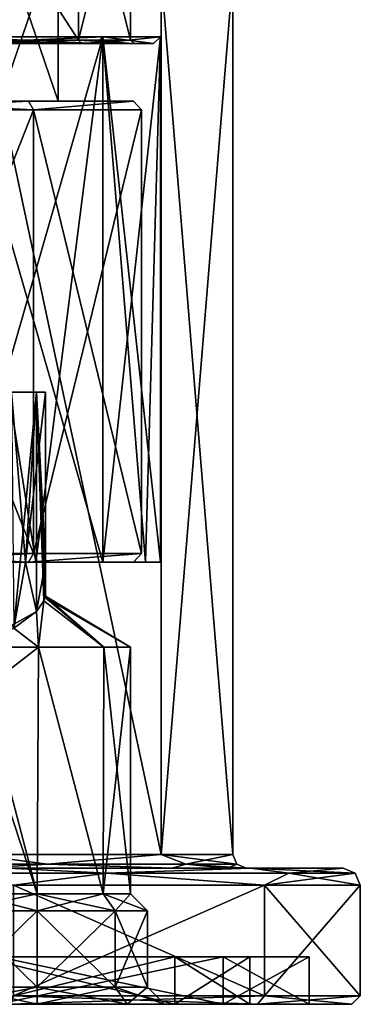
# Model space of a CAD drawing. Header units: millimetres. Extents: x -272 to 152, y 0 to 202.
# Tile 40 of 77: x 129 to 150, y 0 to 58. Entities that reach past the tile are written whole.
import ezdxf

# ---------------------------------------------------------------- set-up
doc = ezdxf.new("R2010")
doc.units = ezdxf.units.MM
doc.header["$LTSCALE"] = 65.185185
for name, color, linetype in [('506', 7, 'CONTINUOUS'), ('507', 7, 'CONTINUOUS'), ('509', 7, 'CONTINUOUS'), ('510', 7, 'CONTINUOUS'), ('511', 7, 'CONTINUOUS'), ('512', 7, 'CONTINUOUS'), ('513', 7, 'CONTINUOUS'), ('514', 7, 'CONTINUOUS'), ('515', 7, 'CONTINUOUS'), ('516', 7, 'CONTINUOUS'), ('517', 7, 'CONTINUOUS'), ('518', 7, 'CONTINUOUS'), ('519', 7, 'CONTINUOUS'), ('520', 7, 'CONTINUOUS'), ('521', 7, 'CONTINUOUS'), ('522', 7, 'CONTINUOUS'), ('523', 7, 'CONTINUOUS'), ('524', 7, 'CONTINUOUS'), ('525', 7, 'CONTINUOUS'), ('541', 7, 'CONTINUOUS'), ('542', 7, 'CONTINUOUS'), ('543', 7, 'CONTINUOUS'), ('544', 7, 'CONTINUOUS'), ('545', 7, 'CONTINUOUS'), ('546', 7, 'CONTINUOUS'), ('547', 7, 'CONTINUOUS'), ('548', 7, 'CONTINUOUS'), ('549', 7, 'CONTINUOUS'), ('562', 7, 'CONTINUOUS'), ('564', 7, 'CONTINUOUS'), ('570', 7, 'CONTINUOUS'), ('571', 7, 'CONTINUOUS'), ('573', 7, 'CONTINUOUS'), ('574', 7, 'CONTINUOUS'), ('575', 7, 'CONTINUOUS'), ('579', 7, 'CONTINUOUS'), ('582', 7, 'CONTINUOUS'), ('642', 7, 'CONTINUOUS'), ('643', 7, 'CONTINUOUS'), ('647', 7, 'CONTINUOUS'), ('650', 7, 'CONTINUOUS'), ('651', 7, 'CONTINUOUS'), ('663', 7, 'CONTINUOUS'), ('664', 7, 'CONTINUOUS'), ('738', 7, 'CONTINUOUS')]:
    doc.layers.add(name, color=color, linetype=linetype)

msp = doc.modelspace()

# ---------------------------------------------------------------- linework, layer by layer
at = {"layer": '506', "color": 7, "linetype": 'CONTINUOUS', "true_color": 0xe0f2ff}
for points in [[(125.485, 26, -16.881), (120, 26, -17), (129.992, 26, -13.753), (125.485, 26, -16.881)], [(125.485, 26, 16.881), (130.433, 26, 14.36), (120, 26, 17), (125.485, 26, 16.881)], [(120, 26, 17), (130.433, 26, 14.36), (129.992, 26, 13.753), (120, 26, 17)], [(130.433, 26, -14.36), (125.485, 26, -16.881), (129.992, 26, -13.753), (130.433, 26, -14.36)], [(134.36, 26, -10.433), (130.433, 26, -14.36), (129.992, 26, -13.753), (134.36, 26, -10.433)], [(136.168, 26, -5.253), (134.36, 26, -10.433), (129.992, 26, -13.753), (136.168, 26, -5.253)], [(134.36, 26, 10.433), (136.881, 26, 5.485), (129.992, 26, 13.753), (134.36, 26, 10.433)], [(129.992, 26, 13.753), (136.881, 26, 5.485), (136.168, 26, 5.253), (129.992, 26, 13.753)], [(130.433, 26, 14.36), (134.36, 26, 10.433), (129.992, 26, 13.753), (130.433, 26, 14.36)], [(136.881, 26, -5.485), (134.36, 26, -10.433), (136.168, 26, -5.253), (136.881, 26, -5.485)], [(137.75, 26), (136.881, 26, -5.485), (136.168, 26, -5.253), (137.75, 26)], [(136.881, 26, 5.485), (137.75, 26), (136.168, 26, 5.253), (136.881, 26, 5.485)], [(136.168, 26, 5.253), (137.75, 26), (136.168, 26, -5.253), (136.168, 26, 5.253)]]:
    msp.add_3dface(points, dxfattribs=at)
at = {"layer": '507', "linetype": 'CONTINUOUS'}
for points in [[(130.433, 26, 14.36), (125.485, 26, 16.881), (134.36, 56.9, 10.433), (130.433, 26, 14.36)], [(134.36, 56.9, 10.433), (125.485, 26, 16.881), (125.485, 56.9, 16.881), (134.36, 56.9, 10.433)], [(134.36, 26, 10.433), (130.433, 26, 14.36), (134.36, 56.9, 10.433), (134.36, 26, 10.433)], [(136.881, 26, 5.485), (134.36, 26, 10.433), (137.75, 56.9), (136.881, 26, 5.485)], [(137.75, 56.9), (134.36, 26, 10.433), (134.36, 56.9, 10.433), (137.75, 56.9)], [(137.75, 26), (136.881, 26, 5.485), (137.75, 56.9), (137.75, 26)]]:
    msp.add_3dface(points, dxfattribs=at)
at = {"layer": '509', "color": 7, "linetype": 'CONTINUOUS', "true_color": 0xe0f2ff}
for points in [[(137.799, 60.5, 12.931), (126.798, 60.5, 20.923), (137.798, 8.8, 12.931), (137.799, 60.5, 12.931)], [(137.798, 8.8, 12.931), (126.798, 60.5, 20.923), (126.798, 8.8, 20.923), (137.798, 8.8, 12.931)], [(142, 8.8), (137.799, 60.5, 12.931), (137.798, 8.8, 12.931), (142, 8.8)], [(142, 60.5), (137.799, 60.5, 12.931), (142, 8.8), (142, 60.5)]]:
    msp.add_3dface(points, dxfattribs=at)
at = {"layer": '510', "color": 7, "linetype": 'CONTINUOUS', "true_color": 0xe0f2ff}
for points in [[(128.806, 8, 27.105), (143.056, 8, 16.754), (111.194, 8, 27.105), (128.806, 8, 27.105)], [(111.194, 8, 27.105), (143.056, 8, 16.754), (127.043, 8, 21.685), (111.194, 8, 27.105)], [(143.056, 8, -16.754), (128.806, 8, -27.105), (127.043, 8, -21.685), (143.056, 8, -16.754)], [(138.442, 8, -13.407), (143.056, 8, -16.754), (127.043, 8, -21.685), (138.442, 8, -13.407)], [(127.043, 8, 21.685), (143.056, 8, 16.754), (138.442, 8, 13.407), (127.043, 8, 21.685)], [(141.683, 8, -7.049), (143.056, 8, -16.754), (138.442, 8, -13.407), (141.683, 8, -7.049)], [(143.056, 8, 16.754), (148.5, 8), (138.442, 8, 13.407), (143.056, 8, 16.754)], [(138.442, 8, 13.407), (148.5, 8), (141.683, 8, 7.049), (138.442, 8, 13.407)], [(142.8, 8), (143.056, 8, -16.754), (141.683, 8, -7.049), (142.8, 8)], [(148.5, 8), (142.8, 8), (141.683, 8, 7.049), (148.5, 8)], [(148.5, 8), (143.056, 8, -16.754), (142.8, 8), (148.5, 8)]]:
    msp.add_3dface(points, dxfattribs=at)
at = {"layer": '511', "color": 7, "linetype": 'CONTINUOUS', "true_color": 0xe0f2ff}
for points in [[(129.116, 0.5, 28.056), (143.866, 0.5, 17.34), (129.116, 7, 28.056), (129.116, 0.5, 28.056)], [(129.116, 7, 28.056), (143.866, 0.5, 17.34), (143.866, 7, 17.34), (129.116, 7, 28.056)], [(149.5, 0.5), (149.5, 7), (143.866, 7, 17.34), (149.5, 0.5)], [(143.866, 0.5, 17.34), (149.5, 0.5), (143.866, 7, 17.34), (143.866, 0.5, 17.34)]]:
    msp.add_3dface(points, dxfattribs=at)
at = {"layer": '512', "color": 7, "linetype": 'CONTINUOUS', "true_color": 0xe0f2ff}
for points in [[(128.962, 0, -27.581), (143.461, 0, -17.046), (128.189, 0, -25.203), (128.962, 0, -27.581)], [(128.189, 0, -25.203), (143.461, 0, -17.046), (141.439, 0, -15.577), (128.189, 0, -25.203)], [(143.461, 0, 17.046), (128.962, 0, 27.581), (128.189, 0, 25.203), (143.461, 0, 17.046)], [(141.439, 0, 15.577), (143.461, 0, 17.046), (128.189, 0, 25.203), (141.439, 0, 15.577)], [(143.461, 0, -17.046), (149, 0), (141.439, 0, -15.577), (143.461, 0, -17.046)], [(141.439, 0, -15.577), (149, 0), (146.5, 0), (141.439, 0, -15.577)], [(146.5, 0), (143.461, 0, 17.046), (141.439, 0, 15.577), (146.5, 0)], [(149, 0), (143.461, 0, 17.046), (146.5, 0), (149, 0)]]:
    msp.add_3dface(points, dxfattribs=at)
at = {"layer": '513', "color": 7, "linetype": 'CONTINUOUS', "true_color": 0xe0f2ff}
for points in [[(141.439, 0, 15.577), (128.189, 0, 25.203), (141.439, 2.8, 15.577), (141.439, 0, 15.577)], [(141.439, 2.8, 15.577), (128.189, 0, 25.203), (128.189, 2.8, 25.203), (141.439, 2.8, 15.577)], [(146.5, 0), (141.439, 0, 15.577), (146.5, 2.8), (146.5, 0)], [(146.5, 2.8), (141.439, 0, 15.577), (141.439, 2.8, 15.577), (146.5, 2.8)]]:
    msp.add_3dface(points, dxfattribs=at)
at = {"layer": '514', "color": 7, "linetype": 'CONTINUOUS', "true_color": 0xe0f2ff}
for points in [[(141.439, 2.8, 15.577), (128.189, 2.8, 25.203), (127.107, 2.8, 21.874), (141.439, 2.8, 15.577)], [(138.607, 2.8, 13.519), (141.439, 2.8, 15.577), (127.107, 2.8, 21.874), (138.607, 2.8, 13.519)], [(128.189, 2.8, -25.203), (141.439, 2.8, -15.577), (127.107, 2.8, -21.874), (128.189, 2.8, -25.203)], [(127.107, 2.8, -21.874), (141.439, 2.8, -15.577), (138.607, 2.8, -13.519), (127.107, 2.8, -21.874)], [(141.439, 2.8, -15.577), (146.5, 2.8), (138.607, 2.8, -13.519), (141.439, 2.8, -15.577)], [(138.607, 2.8, -13.519), (146.5, 2.8), (143, 2.8), (138.607, 2.8, -13.519)], [(143, 2.8), (141.439, 2.8, 15.577), (138.607, 2.8, 13.519), (143, 2.8)], [(146.5, 2.8), (141.439, 2.8, 15.577), (143, 2.8), (146.5, 2.8)]]:
    msp.add_3dface(points, dxfattribs=at)
at = {"layer": '515', "color": 7, "linetype": 'CONTINUOUS', "true_color": 0xe0f2ff}
for points in [[(138.607, 2.8, 13.519), (127.107, 2.8, 21.874), (138.607, 0, 13.519), (138.607, 2.8, 13.519)], [(138.607, 0, 13.519), (127.107, 2.8, 21.874), (127.107, 0, 21.874), (138.607, 0, 13.519)], [(143, 2.8), (138.607, 2.8, 13.519), (143, 0), (143, 2.8)], [(143, 0), (138.607, 2.8, 13.519), (138.607, 0, 13.519), (143, 0)]]:
    msp.add_3dface(points, dxfattribs=at)
at = {"layer": '516', "color": 7, "linetype": 'CONTINUOUS', "true_color": 0xe0f2ff}
for points in [[(127.107, 0, -21.874), (138.607, 0, -13.519), (112.893, 0, -21.874), (127.107, 0, -21.874)], [(112.893, 0, -21.874), (138.607, 0, -13.519), (122.125, 0, -18.681), (112.893, 0, -21.874)], [(125.303, 0, 3.197), (120, 0, 1), (130.5, 0, 2.5), (125.303, 0, 3.197)], [(130.5, 0, 2.5), (120, 0, 1), (125.197, 0, 0.303), (130.5, 0, 2.5)], [(122.125, 0, -18.681), (138.607, 0, -13.519), (123.681, 0, -17.125), (122.125, 0, -18.681)], [(122.125, 0, -11.319), (123.681, 0, -12.875), (130.5, 0, -12.5), (122.125, 0, -11.319)], [(125.197, 0, -10.303), (122.125, 0, -11.319), (130.5, 0, -12.5), (125.197, 0, -10.303)], [(124.25, 0, -15), (138.607, 0, -13.519), (123.681, 0, -12.875), (124.25, 0, -15)], [(138.607, 0, -13.519), (124.25, 0, -15), (123.681, 0, -17.125), (138.607, 0, -13.519)], [(123.681, 0, -12.875), (138.607, 0, -13.519), (130.5, 0, -12.5), (123.681, 0, -12.875)], [(138.607, 0, 13.519), (127.107, 0, 21.874), (125.303, 0, 13.803), (138.607, 0, 13.519)], [(127.5, 0, 8.5), (138.607, 0, 13.519), (125.303, 0, 13.803), (127.5, 0, 8.5)], [(138.607, 0, 13.519), (127.5, 0, 8.5), (125.303, 0, 3.197), (138.607, 0, 13.519)], [(138.607, 0, 13.519), (125.303, 0, 3.197), (130.5, 0, 2.5), (138.607, 0, 13.519)], [(135.803, 0, 0.303), (138.607, 0, 13.519), (130.5, 0, 2.5), (135.803, 0, 0.303)], [(130.5, 0, -12.5), (138.607, 0, -13.519), (135.803, 0, -10.303), (130.5, 0, -12.5)], [(143, 0), (138.607, 0, 13.519), (135.803, 0, 0.303), (143, 0)], [(138.607, 0, -13.519), (143, 0), (135.803, 0, -10.303), (138.607, 0, -13.519)], [(138, 0, -5), (143, 0), (135.803, 0, 0.303), (138, 0, -5)], [(143, 0), (138, 0, -5), (135.803, 0, -10.303), (143, 0)]]:
    msp.add_3dface(points, dxfattribs=at)
at = {"layer": '517', "linetype": 'CONTINUOUS'}
for points in [[(125.485, 26, -16.881), (130.433, 26, -14.36), (125.485, 56.9, -16.881), (125.485, 26, -16.881)], [(130.433, 26, -14.36), (134.36, 26, -10.433), (125.485, 56.9, -16.881), (130.433, 26, -14.36)], [(125.485, 56.9, -16.881), (134.36, 26, -10.433), (134.36, 56.9, -10.433), (125.485, 56.9, -16.881)], [(134.36, 26, -10.433), (136.881, 26, -5.485), (134.36, 56.9, -10.433), (134.36, 26, -10.433)], [(136.881, 26, -5.485), (137.75, 26), (134.36, 56.9, -10.433), (136.881, 26, -5.485)], [(137.75, 26), (137.75, 56.9), (134.36, 56.9, -10.433), (137.75, 26)]]:
    msp.add_3dface(points, dxfattribs=at)
at = {"layer": '518', "color": 7, "linetype": 'CONTINUOUS', "true_color": 0xe0f2ff}
for points in [[(126.798, 60.5, -20.923), (137.799, 60.5, -12.931), (137.798, 8.8, -12.931), (126.798, 60.5, -20.923)], [(126.798, 8.8, -20.923), (126.798, 60.5, -20.923), (137.798, 8.8, -12.931), (126.798, 8.8, -20.923)], [(142, 60.5), (142, 8.8), (137.798, 8.8, -12.931), (142, 60.5)], [(137.799, 60.5, -12.931), (142, 60.5), (137.798, 8.8, -12.931), (137.799, 60.5, -12.931)]]:
    msp.add_3dface(points, dxfattribs=at)
at = {"layer": '519', "color": 7, "linetype": 'CONTINUOUS', "true_color": 0xe0f2ff}
for points in [[(143.866, 0.5, -17.34), (129.116, 0.5, -28.056), (143.866, 7, -17.34), (143.866, 0.5, -17.34)], [(143.866, 7, -17.34), (129.116, 0.5, -28.056), (129.116, 7, -28.056), (143.866, 7, -17.34)], [(149.5, 7), (149.5, 0.5), (143.866, 0.5, -17.34), (149.5, 7)], [(149.5, 7), (143.866, 0.5, -17.34), (143.866, 7, -17.34), (149.5, 7)]]:
    msp.add_3dface(points, dxfattribs=at)
at = {"layer": '520', "color": 7, "linetype": 'CONTINUOUS', "true_color": 0xe0f2ff}
for points in [[(128.189, 0, -25.203), (141.439, 0, -15.577), (128.189, 2.8, -25.203), (128.189, 0, -25.203)], [(141.439, 0, -15.577), (141.439, 2.8, -15.577), (128.189, 2.8, -25.203), (141.439, 0, -15.577)], [(141.439, 0, -15.577), (146.5, 0), (141.439, 2.8, -15.577), (141.439, 0, -15.577)], [(146.5, 0), (146.5, 2.8), (141.439, 2.8, -15.577), (146.5, 0)]]:
    msp.add_3dface(points, dxfattribs=at)
at = {"layer": '521', "color": 7, "linetype": 'CONTINUOUS', "true_color": 0xe0f2ff}
for points in [[(127.107, 2.8, -21.874), (138.607, 2.8, -13.519), (127.107, 0, -21.874), (127.107, 2.8, -21.874)], [(138.607, 2.8, -13.519), (138.607, 0, -13.519), (127.107, 0, -21.874), (138.607, 2.8, -13.519)], [(138.607, 2.8, -13.519), (143, 2.8), (138.607, 0, -13.519), (138.607, 2.8, -13.519)], [(143, 2.8), (143, 0), (138.607, 0, -13.519), (143, 2.8)]]:
    msp.add_3dface(points, dxfattribs=at)
at = {"layer": '522', "color": 7, "linetype": 'CONTINUOUS', "true_color": 0xe0f2ff}
for points in [[(128.806, 8, 27.105), (120, 7.707, 29.207), (134.604, 7.707, 25.294), (128.806, 8, 27.105)], [(120, 7.707, 29.207), (129.116, 7, 28.056), (134.604, 7.707, 25.294), (120, 7.707, 29.207)], [(143.056, 8, 16.754), (128.806, 8, 27.105), (134.604, 7.707, 25.294), (143.056, 8, 16.754)], [(129.116, 7, 28.056), (143.866, 7, 17.34), (134.604, 7.707, 25.294), (129.116, 7, 28.056)], [(143.056, 8, 16.754), (134.604, 7.707, 25.294), (145.294, 7.707, 14.604), (143.056, 8, 16.754)], [(134.604, 7.707, 25.294), (143.866, 7, 17.34), (145.294, 7.707, 14.604), (134.604, 7.707, 25.294)], [(148.5, 8), (143.056, 8, 16.754), (149.207, 7.707), (148.5, 8)], [(143.056, 8, 16.754), (145.294, 7.707, 14.604), (149.207, 7.707), (143.056, 8, 16.754)], [(143.866, 7, 17.34), (149.5, 7), (145.294, 7.707, 14.604), (143.866, 7, 17.34)], [(145.294, 7.707, 14.604), (149.5, 7), (149.207, 7.707), (145.294, 7.707, 14.604)]]:
    msp.add_3dface(points, dxfattribs=at)
at = {"layer": '523', "color": 7, "linetype": 'CONTINUOUS', "true_color": 0xe0f2ff}
for points in [[(128.806, 8, -27.105), (134.604, 7.707, -25.294), (120, 7.707, -29.207), (128.806, 8, -27.105)], [(134.604, 7.707, -25.294), (129.116, 7, -28.056), (120, 7.707, -29.207), (134.604, 7.707, -25.294)], [(128.806, 8, -27.105), (143.056, 8, -16.754), (134.604, 7.707, -25.294), (128.806, 8, -27.105)], [(143.866, 7, -17.34), (129.116, 7, -28.056), (134.604, 7.707, -25.294), (143.866, 7, -17.34)], [(143.056, 8, -16.754), (145.294, 7.707, -14.604), (134.604, 7.707, -25.294), (143.056, 8, -16.754)], [(145.294, 7.707, -14.604), (143.866, 7, -17.34), (134.604, 7.707, -25.294), (145.294, 7.707, -14.604)], [(143.056, 8, -16.754), (148.5, 8), (145.294, 7.707, -14.604), (143.056, 8, -16.754)], [(149.5, 7), (143.866, 7, -17.34), (149.207, 7.707), (149.5, 7)], [(149.207, 7.707), (143.866, 7, -17.34), (145.294, 7.707, -14.604), (149.207, 7.707)], [(148.5, 8), (149.207, 7.707), (145.294, 7.707, -14.604), (148.5, 8)]]:
    msp.add_3dface(points, dxfattribs=at)
at = {"layer": '524', "color": 7, "linetype": 'CONTINUOUS', "true_color": 0xe0f2ff}
for points in [[(126.798, 8.8, 20.923), (120, 8.234, 22.234), (131.117, 8.234, 19.255), (126.798, 8.8, 20.923)], [(137.798, 8.8, 12.931), (126.798, 8.8, 20.923), (131.117, 8.234, 19.255), (137.798, 8.8, 12.931)], [(137.798, 8.8, 12.931), (131.117, 8.234, 19.255), (139.255, 8.234, 11.117), (137.798, 8.8, 12.931)], [(142, 8.8), (137.798, 8.8, 12.931), (142.234, 8.234), (142, 8.8)], [(137.798, 8.8, 12.931), (139.255, 8.234, 11.117), (142.234, 8.234), (137.798, 8.8, 12.931)], [(120, 8.234, 22.234), (127.043, 8, 21.685), (131.117, 8.234, 19.255), (120, 8.234, 22.234)], [(127.043, 8, 21.685), (138.442, 8, 13.407), (131.117, 8.234, 19.255), (127.043, 8, 21.685)], [(131.117, 8.234, 19.255), (138.442, 8, 13.407), (139.255, 8.234, 11.117), (131.117, 8.234, 19.255)], [(138.442, 8, 13.407), (141.683, 8, 7.049), (139.255, 8.234, 11.117), (138.442, 8, 13.407)], [(141.683, 8, 7.049), (142.8, 8), (139.255, 8.234, 11.117), (141.683, 8, 7.049)], [(139.255, 8.234, 11.117), (142.8, 8), (142.234, 8.234), (139.255, 8.234, 11.117)]]:
    msp.add_3dface(points, dxfattribs=at)
at = {"layer": '525', "color": 7, "linetype": 'CONTINUOUS', "true_color": 0xe0f2ff}
for points in [[(126.798, 8.8, -20.923), (131.117, 8.234, -19.255), (120, 8.234, -22.234), (126.798, 8.8, -20.923)], [(126.798, 8.8, -20.923), (137.798, 8.8, -12.931), (131.117, 8.234, -19.255), (126.798, 8.8, -20.923)], [(137.798, 8.8, -12.931), (139.255, 8.234, -11.117), (131.117, 8.234, -19.255), (137.798, 8.8, -12.931)], [(137.798, 8.8, -12.931), (142, 8.8), (139.255, 8.234, -11.117), (137.798, 8.8, -12.931)], [(142, 8.8), (142.234, 8.234), (139.255, 8.234, -11.117), (142, 8.8)], [(131.117, 8.234, -19.255), (127.043, 8, -21.685), (120, 8.234, -22.234), (131.117, 8.234, -19.255)], [(138.442, 8, -13.407), (127.043, 8, -21.685), (131.117, 8.234, -19.255), (138.442, 8, -13.407)], [(139.255, 8.234, -11.117), (138.442, 8, -13.407), (131.117, 8.234, -19.255), (139.255, 8.234, -11.117)], [(141.683, 8, -7.049), (138.442, 8, -13.407), (139.255, 8.234, -11.117), (141.683, 8, -7.049)], [(142.234, 8.234), (141.683, 8, -7.049), (139.255, 8.234, -11.117), (142.234, 8.234)], [(142.8, 8), (141.683, 8, -7.049), (142.234, 8.234), (142.8, 8)]]:
    msp.add_3dface(points, dxfattribs=at)
at = {"layer": '541', "color": 7, "linetype": 'CONTINUOUS', "true_color": 0xe0f2ff}
for points in [[(125.904, 1, -9.596), (130.5, 1, -11.5), (125.904, 5.5, -9.596), (125.904, 1, -9.596)], [(125.904, 5.5, -9.596), (130.5, 1, -11.5), (130.5, 5.5, -11.5), (125.904, 5.5, -9.596)], [(130.5, 1, -11.5), (135.096, 1, -9.596), (130.5, 5.5, -11.5), (130.5, 1, -11.5)], [(130.5, 5.5, -11.5), (135.096, 1, -9.596), (135.096, 5.5, -9.596), (130.5, 5.5, -11.5)], [(135.096, 1, -9.596), (137, 1, -5), (135.096, 5.5, -9.596), (135.096, 1, -9.596)], [(135.096, 5.5, -9.596), (137, 1, -5), (137, 5.5, -5), (135.096, 5.5, -9.596)]]:
    msp.add_3dface(points, dxfattribs=at)
at = {"layer": '542', "color": 7, "linetype": 'CONTINUOUS', "true_color": 0xe0f2ff}
for points in [[(125.904, 5.5, -9.596), (130.5, 5.5, -11.5), (126.611, 6.5, -8.889), (125.904, 5.5, -9.596)], [(126.611, 6.5, -8.889), (130.5, 5.5, -11.5), (130.5, 6.5, -10.5), (126.611, 6.5, -8.889)], [(130.5, 5.5, -11.5), (135.096, 5.5, -9.596), (130.5, 6.5, -10.5), (130.5, 5.5, -11.5)], [(130.5, 6.5, -10.5), (135.096, 5.5, -9.596), (134.389, 6.5, -8.889), (130.5, 6.5, -10.5)], [(135.096, 5.5, -9.596), (137, 5.5, -5), (134.389, 6.5, -8.889), (135.096, 5.5, -9.596)], [(134.389, 6.5, -8.889), (137, 5.5, -5), (136, 6.5, -5), (134.389, 6.5, -8.889)]]:
    msp.add_3dface(points, dxfattribs=at)
at = {"layer": '543', "color": 7, "linetype": 'CONTINUOUS', "true_color": 0xe0f2ff}
for points in [[(126.714, 18, -8.99), (130.5, 6.5, -10.5), (126.714, 21, -8.99), (126.714, 18, -8.99)], [(126.714, 21, -8.99), (130.5, 6.5, -10.5), (130.596, 21, -10.499), (126.714, 21, -8.99)], [(130.5, 6.5, -10.5), (134.389, 6.5, -8.889), (130.596, 21, -10.499), (130.5, 6.5, -10.5)], [(130.596, 21, -10.499), (134.389, 6.5, -8.889), (134.423, 21, -8.855), (130.596, 21, -10.499)], [(134.389, 6.5, -8.889), (136, 6.5, -5), (134.423, 21, -8.855), (134.389, 6.5, -8.889)], [(134.423, 21, -8.855), (136, 6.5, -5), (136, 21, -5), (134.423, 21, -8.855)], [(126.611, 6.5, -8.889), (130.5, 6.5, -10.5), (126.714, 18, -8.99), (126.611, 6.5, -8.889)]]:
    msp.add_3dface(points, dxfattribs=at)
at = {"layer": '544', "color": 7, "linetype": 'CONTINUOUS', "true_color": 0xe0f2ff}
for points in [[(130.903, 23.727, -4.127), (130.976, 23.918, -4.566), (134.423, 21, -1.145), (130.903, 23.727, -4.127)], [(130.904, 23.727, -5.873), (134.423, 21, -8.855), (130.976, 23.918, -5.434), (130.904, 23.727, -5.873)], [(130.976, 23.918, -5.434), (136, 21, -5), (131, 24.004, -5), (130.976, 23.918, -5.434)], [(130.976, 23.918, -4.566), (131, 24.004, -5), (134.423, 21, -1.145), (130.976, 23.918, -4.566)], [(134.423, 21, -8.855), (136, 21, -5), (130.976, 23.918, -5.434), (134.423, 21, -8.855)], [(131, 24.004, -5), (136, 21, -5), (134.423, 21, -1.145), (131, 24.004, -5)], [(130.467, 23.106, -6.995), (130.596, 21, -10.499), (130.904, 23.727, -5.873), (130.467, 23.106, -6.995)], [(130.467, 23.106, -3.005), (130.903, 23.727, -4.127), (130.596, 21, 0.499), (130.467, 23.106, -3.005)], [(130.596, 21, -10.499), (134.423, 21, -8.855), (130.904, 23.727, -5.873), (130.596, 21, -10.499)], [(130.596, 21, 0.499), (130.903, 23.727, -4.127), (134.423, 21, -1.145), (130.596, 21, 0.499)], [(129.136, 22.114, -1.618), (130.467, 23.106, -3.005), (126.714, 21, -1.01), (129.136, 22.114, -1.618)], [(126.714, 21, -1.01), (130.467, 23.106, -3.005), (130.596, 21, 0.499), (126.714, 21, -1.01)], [(129.136, 22.114, -8.382), (130.596, 21, -10.499), (130.467, 23.106, -6.995), (129.136, 22.114, -8.382)], [(126.714, 21, -8.99), (130.596, 21, -10.499), (129.136, 22.114, -8.382), (126.714, 21, -8.99)]]:
    msp.add_3dface(points, dxfattribs=at)
at = {"layer": '545', "color": 7, "linetype": 'CONTINUOUS', "true_color": 0xe0f2ff}
for points in [[(125.197, 0, -10.303), (130.5, 0, -12.5), (125.904, 1, -9.596), (125.197, 0, -10.303)], [(130.5, 0, -12.5), (130.5, 1, -11.5), (125.904, 1, -9.596), (130.5, 0, -12.5)], [(130.5, 0, -12.5), (135.803, 0, -10.303), (130.5, 1, -11.5), (130.5, 0, -12.5)], [(135.803, 0, -10.303), (135.096, 1, -9.596), (130.5, 1, -11.5), (135.803, 0, -10.303)], [(135.803, 0, -10.303), (138, 0, -5), (135.096, 1, -9.596), (135.803, 0, -10.303)], [(138, 0, -5), (137, 1, -5), (135.096, 1, -9.596), (138, 0, -5)]]:
    msp.add_3dface(points, dxfattribs=at)
at = {"layer": '546', "color": 7, "linetype": 'CONTINUOUS', "true_color": 0xe0f2ff}
for points in [[(125.904, 5.5, -0.404), (130.5, 5.5, 1.5), (125.904, 1, -0.404), (125.904, 5.5, -0.404)], [(125.904, 1, -0.404), (130.5, 5.5, 1.5), (130.5, 1, 1.5), (125.904, 1, -0.404)], [(130.5, 5.5, 1.5), (135.096, 5.5, -0.404), (130.5, 1, 1.5), (130.5, 5.5, 1.5)], [(130.5, 1, 1.5), (135.096, 5.5, -0.404), (135.096, 1, -0.404), (130.5, 1, 1.5)], [(137, 5.5, -5), (137, 1, -5), (135.096, 1, -0.404), (137, 5.5, -5)], [(135.096, 5.5, -0.404), (137, 5.5, -5), (135.096, 1, -0.404), (135.096, 5.5, -0.404)]]:
    msp.add_3dface(points, dxfattribs=at)
at = {"layer": '547', "color": 7, "linetype": 'CONTINUOUS', "true_color": 0xe0f2ff}
for points in [[(130.5, 5.5, 1.5), (125.904, 5.5, -0.404), (130.5, 6.5, 0.5), (130.5, 5.5, 1.5)], [(130.5, 6.5, 0.5), (125.904, 5.5, -0.404), (126.611, 6.5, -1.111), (130.5, 6.5, 0.5)], [(135.096, 5.5, -0.404), (130.5, 5.5, 1.5), (134.389, 6.5, -1.111), (135.096, 5.5, -0.404)], [(134.389, 6.5, -1.111), (130.5, 5.5, 1.5), (130.5, 6.5, 0.5), (134.389, 6.5, -1.111)], [(136, 6.5, -5), (135.096, 5.5, -0.404), (134.389, 6.5, -1.111), (136, 6.5, -5)], [(136, 6.5, -5), (137, 5.5, -5), (135.096, 5.5, -0.404), (136, 6.5, -5)]]:
    msp.add_3dface(points, dxfattribs=at)
at = {"layer": '548', "color": 7, "linetype": 'CONTINUOUS', "true_color": 0xe0f2ff}
for points in [[(126.714, 21, -1.01), (130.596, 21, 0.499), (126.714, 18, -1.01), (126.714, 21, -1.01)], [(130.596, 21, 0.499), (130.5, 6.5, 0.5), (126.714, 18, -1.01), (130.596, 21, 0.499)], [(130.596, 21, 0.499), (134.389, 6.5, -1.111), (130.5, 6.5, 0.5), (130.596, 21, 0.499)], [(130.596, 21, 0.499), (134.423, 21, -1.145), (134.389, 6.5, -1.111), (130.596, 21, 0.499)], [(136, 21, -5), (136, 6.5, -5), (134.389, 6.5, -1.111), (136, 21, -5)], [(134.423, 21, -1.145), (136, 21, -5), (134.389, 6.5, -1.111), (134.423, 21, -1.145)], [(130.5, 6.5, 0.5), (126.611, 6.5, -1.111), (126.714, 18, -1.01), (130.5, 6.5, 0.5)]]:
    msp.add_3dface(points, dxfattribs=at)
at = {"layer": '549', "color": 7, "linetype": 'CONTINUOUS', "true_color": 0xe0f2ff}
for points in [[(130.5, 0, 2.5), (125.197, 0, 0.303), (130.5, 1, 1.5), (130.5, 0, 2.5)], [(125.197, 0, 0.303), (125.904, 1, -0.404), (130.5, 1, 1.5), (125.197, 0, 0.303)], [(135.803, 0, 0.303), (130.5, 0, 2.5), (135.096, 1, -0.404), (135.803, 0, 0.303)], [(130.5, 0, 2.5), (130.5, 1, 1.5), (135.096, 1, -0.404), (130.5, 0, 2.5)], [(137, 1, -5), (135.803, 0, 0.303), (135.096, 1, -0.404), (137, 1, -5)], [(138, 0, -5), (135.803, 0, 0.303), (137, 1, -5), (138, 0, -5)]]:
    msp.add_3dface(points, dxfattribs=at)
at = {"layer": '562', "color": 7, "linetype": 'CONTINUOUS', "true_color": 0xe0f2ff}
for points in [[(127, 26, -1), (129, 36, -1.536), (129.829, 26, -2.172), (127, 26, -1)], [(129, 36, -8.464), (129.136, 22.114, -8.382), (130.464, 36, -7), (129, 36, -8.464)], [(129, 36, -1.536), (130.464, 36, -3), (129.829, 26, -2.172), (129, 36, -1.536)], [(129.136, 22.114, -8.382), (130.467, 23.106, -6.995), (130.464, 36, -7), (129.136, 22.114, -8.382)], [(130.464, 36, -3), (131, 36, -5), (129.829, 26, -2.172), (130.464, 36, -3)], [(129.829, 26, -2.172), (131, 36, -5), (131, 26, -5), (129.829, 26, -2.172)], [(130.467, 23.106, -6.995), (130.904, 23.727, -5.873), (130.464, 36, -7), (130.467, 23.106, -6.995)], [(130.904, 23.727, -5.873), (130.976, 23.918, -5.434), (130.464, 36, -7), (130.904, 23.727, -5.873)], [(130.976, 23.918, -5.434), (131, 24.004, -5), (130.464, 36, -7), (130.976, 23.918, -5.434)], [(130.464, 36, -7), (131, 24.004, -5), (131, 26, -5), (130.464, 36, -7)], [(131, 36, -5), (130.464, 36, -7), (131, 26, -5), (131, 36, -5)]]:
    msp.add_3dface(points, dxfattribs=at)
at = {"layer": '564', "color": 7, "linetype": 'CONTINUOUS', "true_color": 0xe0f2ff}
for points in [[(129.136, 22.114, -1.618), (127, 26, -1), (129.829, 26, -2.172), (129.136, 22.114, -1.618)], [(130.467, 23.106, -3.005), (129.136, 22.114, -1.618), (129.829, 26, -2.172), (130.467, 23.106, -3.005)], [(130.467, 23.106, -3.005), (129.829, 26, -2.172), (131, 26, -5), (130.467, 23.106, -3.005)], [(130.903, 23.727, -4.127), (130.467, 23.106, -3.005), (131, 26, -5), (130.903, 23.727, -4.127)], [(130.976, 23.918, -4.566), (130.903, 23.727, -4.127), (131, 26, -5), (130.976, 23.918, -4.566)], [(131, 24.004, -5), (130.976, 23.918, -4.566), (131, 26, -5), (131, 24.004, -5)]]:
    msp.add_3dface(points, dxfattribs=at)
at = {"layer": '570', "color": 7, "linetype": 'CONTINUOUS', "true_color": 0xe0f2ff}
for points in [[(143.461, 0, -17.046), (128.962, 0, -27.581), (143.866, 0.5, -17.34), (143.461, 0, -17.046)], [(128.962, 0, -27.581), (129.116, 0.5, -28.056), (143.866, 0.5, -17.34), (128.962, 0, -27.581)], [(149.5, 0.5), (149, 0), (143.461, 0, -17.046), (149.5, 0.5)], [(149.5, 0.5), (143.461, 0, -17.046), (143.866, 0.5, -17.34), (149.5, 0.5)]]:
    msp.add_3dface(points, dxfattribs=at)
at = {"layer": '571', "color": 7, "linetype": 'CONTINUOUS', "true_color": 0xe0f2ff}
for points in [[(129.116, 0.5, 28.056), (128.962, 0, 27.581), (143.461, 0, 17.046), (129.116, 0.5, 28.056)], [(143.866, 0.5, 17.34), (129.116, 0.5, 28.056), (143.461, 0, 17.046), (143.866, 0.5, 17.34)], [(149, 0), (143.866, 0.5, 17.34), (143.461, 0, 17.046), (149, 0)], [(149.5, 0.5), (143.866, 0.5, 17.34), (149, 0), (149.5, 0.5)]]:
    msp.add_3dface(points, dxfattribs=at)
at = {"layer": '573', "color": 7, "linetype": 'CONTINUOUS', "true_color": 0xe0f2ff}
for points in [[(128.308, 63.1, -8.309), (131.75, 63.1), (128.308, 53.1, -8.309), (128.308, 63.1, -8.309)], [(131.75, 63.1), (128.308, 63.1, 8.309), (131.75, 53.1), (131.75, 63.1)], [(128.308, 53.1, -8.309), (131.75, 63.1), (131.75, 53.1), (128.308, 53.1, -8.309)], [(131.75, 53.1), (128.308, 63.1, 8.309), (128.308, 53.1, 8.309), (131.75, 53.1)]]:
    msp.add_3dface(points, dxfattribs=at)
at = {"layer": '574', "color": 7, "linetype": 'CONTINUOUS', "true_color": 0xe0f2ff}
for points in [[(120, 53.1, -17), (128.308, 53.1, -8.309), (129.992, 53.1, -13.754), (120, 53.1, -17)], [(128.308, 53.1, 8.309), (120, 53.1, 11.75), (129.992, 53.1, 13.754), (128.308, 53.1, 8.309)], [(120, 53.1, 11.75), (120, 53.1, 17), (129.992, 53.1, 13.754), (120, 53.1, 11.75)], [(128.308, 53.1, -8.309), (131.75, 53.1), (129.992, 53.1, -13.754), (128.308, 53.1, -8.309)], [(131.75, 53.1), (128.308, 53.1, 8.309), (129.992, 53.1, 13.754), (131.75, 53.1)], [(129.992, 53.1, -13.754), (131.75, 53.1), (136.168, 53.1, 5.253), (129.992, 53.1, -13.754)], [(136.168, 53.1, 5.253), (131.75, 53.1), (129.992, 53.1, 13.754), (136.168, 53.1, 5.253)], [(136.168, 53.1, -5.253), (129.992, 53.1, -13.754), (136.168, 53.1, 5.253), (136.168, 53.1, -5.253)]]:
    msp.add_3dface(points, dxfattribs=at)
at = {"layer": '575', "color": 7, "linetype": 'CONTINUOUS', "true_color": 0xe0f2ff}
for points in [[(120, 26.5, -17.5), (120, 52.6, -17.5), (130.286, 52.6, -14.158), (120, 26.5, -17.5)], [(130.286, 26.5, -14.158), (120, 26.5, -17.5), (130.286, 52.6, -14.158), (130.286, 26.5, -14.158)], [(120, 26.5, 17.5), (130.286, 26.5, 14.158), (120, 52.6, 17.5), (120, 26.5, 17.5)], [(120, 52.6, 17.5), (130.286, 26.5, 14.158), (130.286, 52.6, 14.158), (120, 52.6, 17.5)], [(136.643, 26.5, -5.408), (130.286, 26.5, -14.158), (136.643, 52.6, -5.408), (136.643, 26.5, -5.408)], [(136.643, 52.6, -5.408), (130.286, 26.5, -14.158), (130.286, 52.6, -14.158), (136.643, 52.6, -5.408)], [(130.286, 26.5, 14.158), (136.643, 26.5, 5.408), (130.286, 52.6, 14.158), (130.286, 26.5, 14.158)], [(130.286, 52.6, 14.158), (136.643, 26.5, 5.408), (136.643, 52.6, 5.408), (130.286, 52.6, 14.158)], [(136.643, 26.5, 5.408), (136.643, 26.5, -5.408), (136.643, 52.6, 5.408), (136.643, 26.5, 5.408)], [(136.643, 52.6, 5.408), (136.643, 26.5, -5.408), (136.643, 52.6, -5.408), (136.643, 52.6, 5.408)]]:
    msp.add_3dface(points, dxfattribs=at)
at = {"layer": '579', "color": 7, "linetype": 'CONTINUOUS', "true_color": 0xe0f2ff}
for points in [[(129.992, 53.1, 13.754), (120, 53.1, 17), (130.286, 52.6, 14.158), (129.992, 53.1, 13.754)], [(120, 53.1, 17), (120, 52.6, 17.5), (130.286, 52.6, 14.158), (120, 53.1, 17)], [(120, 53.1, -17), (129.992, 53.1, -13.754), (120, 52.6, -17.5), (120, 53.1, -17)], [(120, 52.6, -17.5), (129.992, 53.1, -13.754), (130.286, 52.6, -14.158), (120, 52.6, -17.5)], [(129.992, 53.1, -13.754), (136.168, 53.1, -5.253), (130.286, 52.6, -14.158), (129.992, 53.1, -13.754)], [(136.168, 53.1, 5.253), (129.992, 53.1, 13.754), (130.286, 52.6, 14.158), (136.168, 53.1, 5.253)], [(136.168, 53.1, -5.253), (136.643, 52.6, -5.408), (130.286, 52.6, -14.158), (136.168, 53.1, -5.253)], [(136.168, 53.1, 5.253), (130.286, 52.6, 14.158), (136.643, 52.6, 5.408), (136.168, 53.1, 5.253)], [(136.168, 53.1, -5.253), (136.168, 53.1, 5.253), (136.643, 52.6, -5.408), (136.168, 53.1, -5.253)], [(136.168, 53.1, 5.253), (136.643, 52.6, 5.408), (136.643, 52.6, -5.408), (136.168, 53.1, 5.253)]]:
    msp.add_3dface(points, dxfattribs=at)
at = {"layer": '582', "color": 7, "linetype": 'CONTINUOUS', "true_color": 0xe0f2ff}
for points in [[(129.992, 26, -13.753), (120, 26, -17), (130.286, 26.5, -14.158), (129.992, 26, -13.753)], [(120, 26, -17), (120, 26.5, -17.5), (130.286, 26.5, -14.158), (120, 26, -17)], [(120, 26, 17), (129.992, 26, 13.753), (120, 26.5, 17.5), (120, 26, 17)], [(129.992, 26, 13.753), (130.286, 26.5, 14.158), (120, 26.5, 17.5), (129.992, 26, 13.753)], [(129.992, 26, 13.753), (136.168, 26, 5.253), (136.643, 26.5, 5.408), (129.992, 26, 13.753)], [(129.992, 26, 13.753), (136.643, 26.5, 5.408), (130.286, 26.5, 14.158), (129.992, 26, 13.753)], [(136.168, 26, -5.253), (129.992, 26, -13.753), (136.643, 26.5, -5.408), (136.168, 26, -5.253)], [(129.992, 26, -13.753), (130.286, 26.5, -14.158), (136.643, 26.5, -5.408), (129.992, 26, -13.753)], [(136.168, 26, 5.253), (136.168, 26, -5.253), (136.643, 26.5, 5.408), (136.168, 26, 5.253)], [(136.168, 26, -5.253), (136.643, 26.5, -5.408), (136.643, 26.5, 5.408), (136.168, 26, -5.253)]]:
    msp.add_3dface(points, dxfattribs=at)
at = {"layer": '642', "color": 7, "linetype": 'CONTINUOUS', "true_color": 0xe0f2ff}
for points in [[(134.037, 56.5, 10.198), (125.361, 56.5, 16.501), (125.006, 56.5, 15.407), (134.037, 56.5, 10.198)], [(133.106, 56.5, 9.522), (134.037, 56.5, 10.198), (125.006, 56.5, 15.407), (133.106, 56.5, 9.522)], [(125.361, 56.5, -16.501), (134.037, 56.5, -10.198), (125.006, 56.5, -15.407), (125.361, 56.5, -16.501)], [(125.006, 56.5, -15.407), (134.037, 56.5, -10.198), (133.106, 56.5, -9.522), (125.006, 56.5, -15.407)], [(136.2, 56.5), (134.037, 56.5, 10.198), (133.106, 56.5, 9.522), (136.2, 56.5)], [(134.037, 56.5, -10.198), (137.35, 56.5), (133.106, 56.5, -9.522), (134.037, 56.5, -10.198)], [(133.106, 56.5, -9.522), (137.35, 56.5), (136.2, 56.5), (133.106, 56.5, -9.522)], [(137.35, 56.5), (134.037, 56.5, 10.198), (136.2, 56.5), (137.35, 56.5)]]:
    msp.add_3dface(points, dxfattribs=at)
at = {"layer": '643', "color": 7, "linetype": 'CONTINUOUS', "true_color": 0xe0f2ff}
for points in [[(124.944, 69, 15.217), (132.944, 69, 9.405), (124.944, 56.7, 15.217), (124.944, 69, 15.217)], [(124.944, 56.7, 15.217), (132.944, 69, 9.405), (132.944, 56.7, 9.404), (124.944, 56.7, 15.217)], [(136, 69), (136, 56.7), (132.944, 56.7, 9.404), (136, 69)], [(132.944, 69, 9.405), (136, 69), (132.944, 56.7, 9.404), (132.944, 69, 9.405)]]:
    msp.add_3dface(points, dxfattribs=at)
at = {"layer": '647', "color": 7, "linetype": 'CONTINUOUS', "true_color": 0xe0f2ff}
for points in [[(132.944, 69, -9.405), (124.944, 69, -15.217), (132.944, 56.7, -9.404), (132.944, 69, -9.405)], [(132.944, 56.7, -9.404), (124.944, 69, -15.217), (124.944, 56.7, -15.217), (132.944, 56.7, -9.404)], [(136, 56.7), (136, 69), (132.944, 69, -9.405), (136, 56.7)], [(136, 56.7), (132.944, 69, -9.405), (132.944, 56.7, -9.404), (136, 56.7)]]:
    msp.add_3dface(points, dxfattribs=at)
at = {"layer": '650', "color": 7, "linetype": 'CONTINUOUS', "true_color": 0xe0f2ff}
for points in [[(125.006, 56.5, 15.407), (124.944, 56.7, 15.217), (132.944, 56.7, 9.404), (125.006, 56.5, 15.407)], [(133.106, 56.5, 9.522), (125.006, 56.5, 15.407), (132.944, 56.7, 9.404), (133.106, 56.5, 9.522)], [(136, 56.7), (133.106, 56.5, 9.522), (132.944, 56.7, 9.404), (136, 56.7)], [(136.2, 56.5), (133.106, 56.5, 9.522), (136, 56.7), (136.2, 56.5)]]:
    msp.add_3dface(points, dxfattribs=at)
at = {"layer": '651', "color": 7, "linetype": 'CONTINUOUS', "true_color": 0xe0f2ff}
for points in [[(125.006, 56.5, -15.407), (133.106, 56.5, -9.522), (124.944, 56.7, -15.217), (125.006, 56.5, -15.407)], [(133.106, 56.5, -9.522), (132.944, 56.7, -9.404), (124.944, 56.7, -15.217), (133.106, 56.5, -9.522)], [(133.106, 56.5, -9.522), (136.2, 56.5), (132.944, 56.7, -9.404), (133.106, 56.5, -9.522)], [(136.2, 56.5), (136, 56.7), (132.944, 56.7, -9.404), (136.2, 56.5)]]:
    msp.add_3dface(points, dxfattribs=at)
at = {"layer": '663', "color": 7, "linetype": 'CONTINUOUS', "true_color": 0xe0f2ff}
for points in [[(125.485, 56.9, 16.881), (125.361, 56.5, 16.501), (134.037, 56.5, 10.198), (125.485, 56.9, 16.881)], [(134.36, 56.9, 10.433), (125.485, 56.9, 16.881), (134.037, 56.5, 10.198), (134.36, 56.9, 10.433)], [(134.36, 56.9, 10.433), (134.037, 56.5, 10.198), (137.35, 56.5), (134.36, 56.9, 10.433)], [(137.75, 56.9), (134.36, 56.9, 10.433), (137.35, 56.5), (137.75, 56.9)]]:
    msp.add_3dface(points, dxfattribs=at)
at = {"layer": '664', "color": 7, "linetype": 'CONTINUOUS', "true_color": 0xe0f2ff}
for points in [[(125.485, 56.9, -16.881), (134.36, 56.9, -10.433), (125.361, 56.5, -16.501), (125.485, 56.9, -16.881)], [(134.36, 56.9, -10.433), (134.037, 56.5, -10.198), (125.361, 56.5, -16.501), (134.36, 56.9, -10.433)], [(134.36, 56.9, -10.433), (137.75, 56.9), (134.037, 56.5, -10.198), (134.36, 56.9, -10.433)], [(137.75, 56.9), (137.35, 56.5), (134.037, 56.5, -10.198), (137.75, 56.9)]]:
    msp.add_3dface(points, dxfattribs=at)
at = {"layer": '738', "linetype": 'CONTINUOUS'}
for points in [[(129, 36, -8.464), (130.464, 36, -7), (129, 36, -1.536), (129, 36, -8.464)], [(130.464, 36, -7), (130.464, 36, -3), (129, 36, -1.536), (130.464, 36, -7)], [(130.464, 36, -7), (131, 36, -5), (130.464, 36, -3), (130.464, 36, -7)]]:
    msp.add_3dface(points, dxfattribs=at)

doc.saveas('drawing.dxf')
